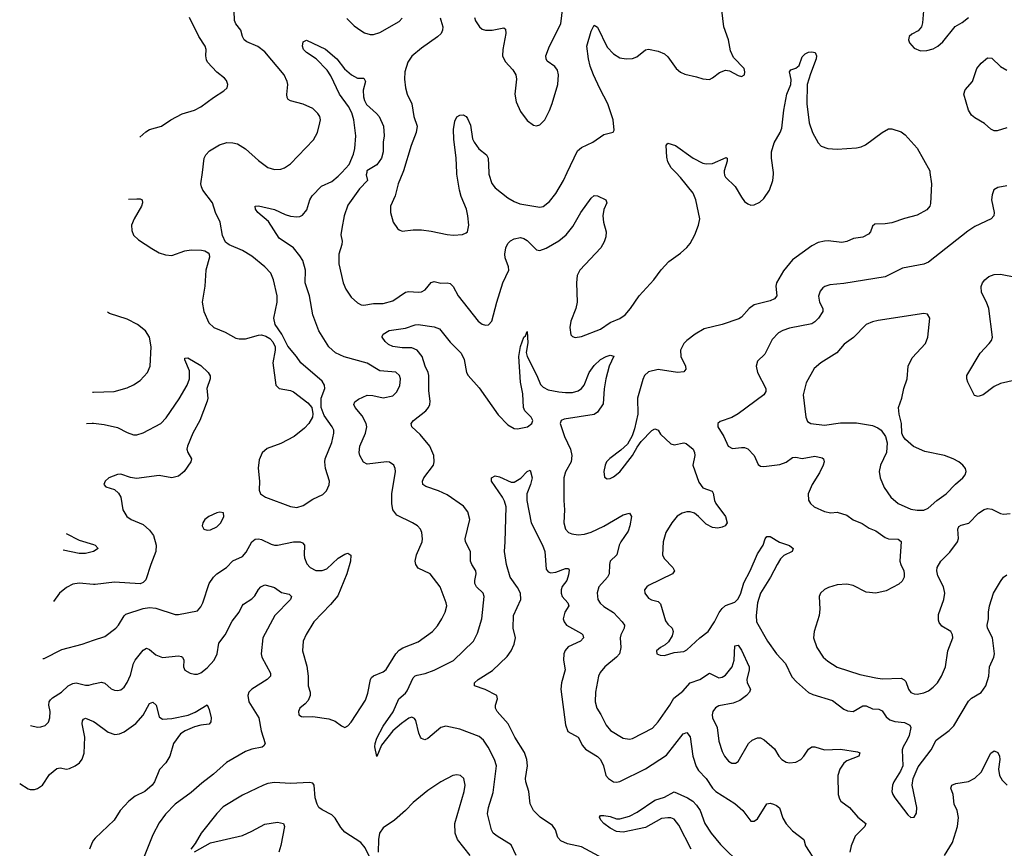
# Model space of a CAD drawing. Header units: inches. Extents: x 1305449 to 1407403, y 744709 to 841554.
# Tile 33 of 114: x 1309538 to 1315694, y 815775 to 820956. Entities that reach past the tile are written whole.
import ezdxf

# ---------------------------------------------------------------- set-up
doc = ezdxf.new("R2010")
doc.units = ezdxf.units.IN
doc.header["$MEASUREMENT"] = 0
for name, color, linetype in [('B3801', 7, 'Continuous'), ('B3811', 7, 'Continuous'), ('B3812', 7, 'Continuous')]:
    doc.layers.add(name, color=color, linetype=linetype)

msp = doc.modelspace()

# ---------------------------------------------------------------- linework, layer by layer
at = {"layer": 'B3801', "color": 6}
msp.add_line((1309992.5, 818626, 1800), (1310000, 818626.3, 1800), dxfattribs=at)
for points, elevation in [([(1309956, 818429.9), (1309990, 818433.2), (1310000, 818432.1)], 1700), ([(1309828.2, 817743.5), (1309910, 817702.1), (1310000, 817673.2)], 1600), ([(1310000, 817630.9), (1309998.6, 817630), (1309950, 817617.1), (1309910, 817618.9), (1309810, 817639.3), (1309808.7, 817639.2)], 1600), ([(1310000, 817424.3), (1309910, 817433.1), (1309870, 817426.8), (1309830, 817406.3), (1309787, 817370), (1309748.9, 817316.9)], 1700), ([(1309682.7, 816960.6), (1309690, 816961.5), (1309801.6, 817018.4), (1309928.8, 817051.2), (1310000, 817075.5)], 1700), ([(1309604.9, 816541.5), (1309650, 816532.9), (1309670, 816533.7), (1309696.7, 816543.3), (1309717.2, 816562.8), (1309727.2, 816590), (1309727.4, 816630), (1309720.4, 816670), (1309722, 816690), (1309730, 816703.5), (1309743.7, 816716.3), (1309800.1, 816750), (1309840.3, 816790), (1309870, 816806), (1309890, 816809.4), (1309950, 816795.3), (1309970, 816795.6), (1310000, 816802.2)], 1600), ([(1309537.8, 816179.9), (1309590, 816146.2), (1309603.1, 816143.1), (1309630, 816142.9), (1309650, 816148.7), (1309681, 816170), (1309724.1, 816235.9), (1309770, 816273.5), (1309790, 816276.7), (1309830, 816269.1), (1309850, 816273), (1309885, 816290), (1309910.7, 816309.3), (1309928.8, 816331.2), (1309941, 816370), (1309944.4, 816470), (1309927.9, 816552.1), (1309930, 816572.6), (1309937.5, 816582.5), (1309950, 816588.3), (1310000, 816566.4)], 1500), ([(1310000, 815824.7), (1309990, 815811.8), (1309974.2, 815770)], 1500)]:
    msp.add_lwpolyline(points, dxfattribs=dict(at, elevation=elevation))
at = {"layer": 'B3811', "color": 6}
for points, elevation in [([(1310000, 817075.5), (1310070, 817099.4), (1310138.8, 817150), (1310155.9, 817170), (1310190, 817228.4), (1310202, 817238), (1310310, 817274.3), (1310350, 817280.3), (1310390, 817277), (1310510, 817236.6), (1310530, 817236.7), (1310650, 817259.6), (1310670, 817284.4), (1310682.4, 817310), (1310722.5, 817430), (1310749.1, 817470), (1310771, 817490), (1310830.1, 817529.9), (1310870, 817571.9), (1310930, 817599.9), (1310952.8, 817627.2), (1310988.7, 817691.3), (1311010, 817708.3), (1311030, 817710.6), (1311050, 817705.6), (1311110, 817675.8), (1311130, 817670.3), (1311150, 817669.6), (1311250, 817691), (1311290.6, 817690.6), (1311305.3, 817685.3), (1311317.7, 817670), (1311315.9, 817610), (1311318.8, 817590), (1311333.5, 817553.5), (1311354.4, 817530), (1311390, 817512.3), (1311430, 817510.9), (1311457.9, 817522.1), (1311530, 817588.4), (1311570, 817613), (1311590, 817619), (1311607.6, 817607.6), (1311605.2, 817570), (1311583.5, 817490), (1311526, 817354), (1311481.4, 817298.6), (1311377, 817190), (1311328, 817112), (1311311.1, 817070), (1311306.2, 817010), (1311333.4, 816913.4), (1311341.6, 816850), (1311341.5, 816790), (1311353.6, 816750), (1311354.3, 816730), (1311340.6, 816699.4), (1311322.3, 816677.7), (1311288.9, 816650), (1311280.7, 816630), (1311284.1, 816610), (1311299.6, 816599.6), (1311310, 816596.2), (1311370, 816597.9), (1311470, 816583.2), (1311509.5, 816569.5), (1311550, 816539.8), (1311570, 816530.9), (1311590, 816539.5), (1311610, 816562.7), (1311699, 816701), (1311714.7, 816745.3), (1311730.5, 816829.5), (1311738.3, 816841.7), (1311750, 816853.1), (1311810, 816878.3), (1311830, 816892.8), (1311889.4, 816990.6), (1311910, 817013), (1311932.4, 817027.6), (1312030, 817064.9), (1312119.1, 817130), (1312150, 817165.5), (1312176.9, 817210), (1312197.8, 817250), (1312207.6, 817290), (1312204.6, 817310), (1312166.4, 817410), (1312103.6, 817490), (1312030, 817526.2), (1312014.2, 817550), (1312011.3, 817570), (1312017.8, 817610), (1312053.8, 817690), (1312057.1, 817710), (1312052.5, 817750), (1312043.9, 817770), (1312024.3, 817790), (1311994.1, 817810), (1311896.7, 817856.7), (1311871.3, 817891.3), (1311864.1, 817930), (1311864.7, 817990), (1311886.7, 818130), (1311885.8, 818150), (1311876.7, 818170), (1311850, 818188.2), (1311830.5, 818190.5), (1311710, 818175.4), (1311688.2, 818188.2), (1311663.5, 818230), (1311660.6, 818250), (1311664.8, 818290), (1311699.3, 818370), (1311707.5, 818410), (1311704.9, 818430), (1311679.6, 818479.6), (1311634.7, 818530), (1311626.3, 818550), (1311633.7, 818566.3), (1311656.2, 818583.8), (1311710, 818607.2), (1311745.7, 818605.7), (1311810, 818591.4), (1311870, 818603.2), (1311894.2, 818625.8), (1311914.1, 818665.9), (1311918.4, 818710), (1311912.4, 818730), (1311890, 818752), (1311790, 818761), (1311710, 818808.9), (1311566.8, 818846.8), (1311512.6, 818872.6), (1311470, 818910), (1311409.1, 819010), (1311371.2, 819110), (1311350.4, 819230), (1311323, 819310), (1311324.9, 819390), (1311308, 819450), (1311290, 819479.9), (1311250, 819528.1), (1311160.4, 819590), (1311093.4, 819693.4), (1311026.2, 819750), (1311011.9, 819770), (1311009.9, 819790.1), (1311030, 819792.7), (1311130, 819769.4), (1311197.8, 819737.8), (1311230, 819728), (1311270, 819722.9), (1311290, 819725.8), (1311306.1, 819733.9), (1311332.3, 819767.7), (1311351.3, 819830), (1311365.7, 819854.3), (1311425.6, 819914.4), (1311490, 819943.8), (1311530, 819977.5), (1311551, 820000)], 1700), ([(1310217.4, 819833.2), (1310270, 819836.3), (1310290, 819836), (1310303.6, 819830), (1310306, 819810), (1310299.4, 819790), (1310252.6, 819710), (1310237.4, 819670), (1310238.3, 819638.3), (1310250, 819609), (1310279.9, 819579.9), (1310364.1, 819524.1), (1310410, 819498.5), (1310450, 819484.3), (1310490, 819481), (1310570, 819510.7), (1310610, 819515.9), (1310674.1, 819514.1), (1310694.6, 819510), (1310716.9, 819496.9), (1310722.6, 819490), (1310724.5, 819470), (1310702.1, 819390), (1310694.9, 819290), (1310678.7, 819190), (1310689.3, 819130), (1310720.4, 819060.4), (1310751.3, 819031.3), (1310821.8, 819001.8), (1310890, 818965.2), (1310910, 818960.1), (1310950, 818959.4), (1311030, 818982.5), (1311050, 818984.1), (1311077.7, 818977.7), (1311102.1, 818962.1), (1311120.8, 818940.8), (1311134.4, 818910), (1311134.8, 818890), (1311120.1, 818810), (1311138.9, 818670), (1311159.5, 818650), (1311230, 818637.8), (1311250, 818629), (1311340.3, 818560.3), (1311364.7, 818530), (1311370.9, 818490.9), (1311367.8, 818470), (1311345.5, 818430), (1311318.2, 818401.8), (1311254, 818350), (1311170, 818305.8), (1311085.4, 818274.6), (1311053.1, 818246.9), (1311035.7, 818204.3), (1311028.4, 818151.6), (1311036.9, 818070), (1311034.9, 818014.9), (1311043, 817990), (1311074, 817970), (1311230, 817910.9), (1311270, 817906.2), (1311310, 817918.4), (1311370, 817957), (1311433.1, 817986.9), (1311456.7, 818010), (1311473.5, 818046.5), (1311474.7, 818070), (1311450, 818150), (1311444.7, 818190), (1311446.8, 818210), (1311490, 818312.7), (1311502.3, 818370), (1311501.2, 818390), (1311492.1, 818410), (1311440.8, 818480.8), (1311422.5, 818530), (1311423.3, 818590), (1311444.9, 818650), (1311444.2, 818670), (1311430, 818694.5), (1311295.3, 818810), (1311268.9, 818850), (1311214.6, 818914.6), (1311176.2, 818990), (1311135.2, 819050), (1311127.1, 819090), (1311148.6, 819190), (1311148.6, 819230), (1311125.2, 819330), (1311107.9, 819370), (1311071, 819410), (1310990, 819476.1), (1310930, 819513.2), (1310846.9, 819547), (1310825, 819565), (1310805.7, 819605.7), (1310790.3, 819690), (1310762.2, 819750), (1310742.7, 819810), (1310683.8, 819890), (1310673.9, 819910), (1310671.1, 819930), (1310680.3, 820000)], 1800), ([(1311707.5, 820000), (1311704.9, 819984.9), (1311712.7, 819950), (1311662.6, 819897.4), (1311590, 819795.5), (1311567.1, 819730), (1311551.2, 819650), (1311546.5, 819610), (1311553.5, 819570), (1311551.9, 819550), (1311532.6, 819490), (1311534.2, 819430), (1311560.3, 819310), (1311576.6, 819270), (1311610, 819221.3), (1311650, 819185.2), (1311673.2, 819173.2), (1311690, 819170), (1311750, 819180.8), (1311810, 819180.9), (1311870, 819198.3), (1311950, 819251.4), (1311970, 819255.8), (1312028.5, 819251.5), (1312050, 819254.8), (1312072.8, 819267.2), (1312110, 819313.2), (1312122.6, 819317.4), (1312130, 819319.1), (1312170, 819307.2), (1312210.4, 819310.4), (1312230, 819305.2), (1312247.2, 819287.2), (1312280.3, 819230), (1312404.2, 819070), (1312430, 819052.4), (1312450, 819046.6), (1312470, 819048.2), (1312490, 819070.2), (1312520.8, 819190), (1312559, 819310), (1312595.1, 819390), (1312593.7, 819410), (1312573.8, 819466.2), (1312571.3, 819490), (1312577.6, 819530), (1312590, 819556.1), (1312607.1, 819572.9), (1312630, 819584.9), (1312670, 819594.5), (1312690, 819588.3), (1312710, 819574.2), (1312770, 819516.5), (1312790, 819512.4), (1312830, 819527.7), (1312907.8, 819572.2), (1312953.8, 819610), (1312997.1, 819662.9), (1313046.1, 819750), (1313110, 819838.8), (1313130, 819856.9), (1313150, 819855.2), (1313202, 819830), (1313209.4, 819810), (1313191, 819769), (1313183.8, 819730), (1313188.3, 819690), (1313203.8, 819630), (1313202.5, 819597.5), (1313193, 819567), (1313170.7, 819530), (1313039.4, 819390), (1313023.2, 819356.8), (1313018.2, 819310), (1313024, 819190), (1313015.5, 819150), (1312984.6, 819070), (1312976.7, 819030), (1312984.6, 818984.6), (1312994.1, 818974.1), (1313010, 818968.4), (1313050, 818973.9), (1313170, 819020.9), (1313230, 819062.1), (1313290, 819087.4), (1313323.4, 819110), (1313357.3, 819150), (1313410.3, 819230), (1313502.6, 819330), (1313547.7, 819392.3), (1313596.4, 819443.6), (1313670, 819495.2), (1313709.6, 819530.4), (1313730, 819557.2), (1313758.7, 819610), (1313781.3, 819670), (1313790, 819710), (1313766.2, 819830), (1313748.6, 819870), (1313669.3, 819969.3), (1313639.7, 820000)], 1700), ([(1311933, 820000), (1311904.1, 819930), (1311885.2, 819854.8), (1311856.9, 819790), (1311855.9, 819750), (1311873.6, 819690), (1311900.1, 819650), (1311910, 819640.7), (1311930, 819632.9), (1311997.7, 819642.3), (1312050, 819642.5), (1312110, 819634.3), (1312210, 819611.7), (1312250, 819608.5), (1312307.4, 819612.6), (1312330, 819622.2), (1312336.9, 819630), (1312345.3, 819670), (1312340.6, 819730), (1312331.6, 819770), (1312297.8, 819850), (1312286.7, 819890), (1312271.4, 819990), (1312270.8, 820000)], 1800), ([(1312471.2, 820000), (1312471.6, 819990), (1312490, 819932.1), (1312510, 819903.5), (1312590, 819842.1), (1312630, 819818.5), (1312665, 819805), (1312790, 819783.6), (1312810, 819788.4), (1312850, 819819.2), (1312890, 819868.8), (1312937.2, 819950), (1312960.8, 820000)], 1800), ([(1315229.4, 820000), (1315238.9, 819930), (1315233.4, 819806.6), (1315228.2, 819790), (1315210, 819767.5), (1315150, 819734.2), (1315070, 819713.5), (1314990, 819685), (1314950, 819678.7), (1314883.6, 819676.4), (1314870, 819665.3), (1314857.3, 819630), (1314844.9, 819615.1), (1314810, 819596.6), (1314752.2, 819587.7), (1314710, 819569.2), (1314677.7, 819562.3), (1314592.8, 819572.8), (1314570, 819571.5), (1314530, 819561.6), (1314490, 819541.3), (1314370, 819454.3), (1314314.3, 819385.7), (1314270.5, 819310), (1314266.4, 819290), (1314272, 819230), (1314257.5, 819210), (1314230, 819198.6), (1314130, 819172), (1314098.5, 819150), (1314050, 819096), (1314033.9, 819086.1), (1313929.7, 819050.3), (1313817.8, 819022.2), (1313761, 818990), (1313709.3, 818950), (1313690, 818929.9), (1313669.4, 818890), (1313670.7, 818850), (1313699.7, 818790), (1313703.1, 818770), (1313690, 818753.4), (1313650, 818749.3), (1313530, 818769), (1313470, 818754.2), (1313444.8, 818730), (1313433.4, 818706.6), (1313400.3, 818590), (1313402.6, 818490), (1313382, 818398), (1313366.8, 818353.2), (1313338.1, 818301.9), (1313296.4, 818263.6), (1313227.8, 818212.2), (1313207.7, 818190), (1313198.3, 818170), (1313189.7, 818130), (1313195.3, 818095.3), (1313210, 818084.2), (1313230, 818086.7), (1313250, 818096.4), (1313290, 818129.1), (1313370, 818229.6), (1313397.7, 818282.3), (1313422.7, 818317.3), (1313490, 818386.6), (1313510, 818397.1), (1313515.8, 818395.8), (1313530, 818389.1), (1313544.7, 818364.7), (1313610, 818303.3), (1313630, 818298.1), (1313690, 818308.9), (1313705.3, 818305.3), (1313748.1, 818270), (1313757.2, 818250), (1313759.1, 818230), (1313746.9, 818170), (1313784.8, 818064.8), (1313810, 818029), (1313866.6, 818006.6), (1313874.1, 817994.1), (1313881.2, 817950), (1313889.4, 817930), (1313951.7, 817850), (1313960.8, 817810), (1313949, 817791), (1313930, 817782.3), (1313902.8, 817777.2), (1313870, 817779.6), (1313830, 817800.4), (1313782.7, 817850), (1313756.6, 817870), (1313730, 817878.1), (1313710, 817878.4), (1313680.5, 817870), (1313649.5, 817850.5), (1313616.3, 817810), (1313578.8, 817750), (1313560.6, 817690), (1313557.1, 817610), (1313566.4, 817586.4), (1313621.7, 817530), (1313631.4, 817510), (1313618.9, 817490), (1313470, 817417.5), (1313458.4, 817410), (1313444.7, 817390), (1313445.7, 817370), (1313470, 817338.5), (1313488.5, 817328.5), (1313530, 817318.4), (1313543.8, 817303.8), (1313576.3, 817196.3), (1313590, 817175.9), (1313618.3, 817150), (1313622.8, 817130), (1313616.5, 817103.5), (1313595.3, 817064.7), (1313574.1, 817045.9), (1313543.6, 817030), (1313518.4, 817010), (1313521.6, 816990), (1313541.6, 816981.6), (1313570, 816980.4), (1313630, 816998.7), (1313690, 817006.1), (1313710, 817016.4), (1313790.1, 817089.9), (1313842.4, 817130), (1313882.2, 817190), (1313910.8, 817249.2), (1313930, 817274), (1313950, 817291.9), (1314010, 817314.5), (1314030, 817335.3), (1314046.4, 817370), (1314065.1, 817434.9), (1314104.3, 817510), (1314150, 817615.8), (1314187.2, 817670), (1314199.8, 817710), (1314210, 817724.9), (1314230, 817723.7), (1314288.8, 817688.8), (1314350, 817668.2), (1314374.6, 817650), (1314367.5, 817630), (1314315.6, 817604.4), (1314295.3, 817584.7), (1314273, 817550), (1314232.9, 817470), (1314170, 817369.9), (1314151.6, 817310), (1314141.8, 817230), (1314145.2, 817190), (1314213.4, 817070), (1314270, 816991.2), (1314325.2, 816930), (1314365.9, 816845.9), (1314394.8, 816814.8), (1314470, 816749.7), (1314496.9, 816736.9), (1314619.1, 816699.1), (1314690, 816645), (1314713.6, 816633.6), (1314750, 816630.3), (1314810, 816666), (1314830, 816664.7), (1314870, 816646.9), (1314910, 816644), (1314930, 816635), (1314956.4, 816596.4), (1314978.3, 816578.3), (1315010, 816567.4), (1315070, 816561.2), (1315103.7, 816543.7), (1315110, 816530), (1315099.2, 816480.8), (1315087.7, 816452.3), (1315061.2, 816410), (1315055.5, 816390), (1315059.3, 816290), (1315044.1, 816255.9), (1315003.7, 816190), (1314995.8, 816170), (1314991, 816130), (1314996.3, 816110), (1315009.6, 816090), (1315090, 815983.2), (1315110, 815966.8), (1315130, 815969.5), (1315145.1, 815994.9), (1315147.8, 816030), (1315117.2, 816170), (1315124.8, 816210), (1315156.1, 816283.9), (1315237, 816390), (1315267.4, 816450), (1315348.6, 816511.4), (1315379.1, 816540.9), (1315470, 816693.9), (1315490, 816712.9), (1315550.4, 816749.6), (1315579.4, 816790), (1315596.5, 816850), (1315601.5, 816910), (1315629.4, 816970), (1315631.9, 816990), (1315619.7, 817090), (1315588.7, 817151.3), (1315587.3, 817170), (1315596.2, 817210), (1315595.4, 817250), (1315601, 817290), (1315625.8, 817370), (1315670, 817442), (1315690, 817470.2), (1315710, 817484.2)], 1700), ([(1313943.3, 820000), (1313944.3, 819984.3), (1313951.3, 819970), (1314011.7, 819911.7), (1314050, 819845), (1314070, 819819.3), (1314090, 819803.4), (1314110, 819796.8), (1314130, 819798.3), (1314164.6, 819815.4), (1314190, 819837.1), (1314225.5, 819890), (1314247.6, 819950), (1314251.5, 819990), (1314250.3, 820000)], 1700), ([(1315710, 819915.9), (1315652.9, 819907.1), (1315629.1, 819890.9), (1315618.6, 819861.4), (1315614.9, 819830), (1315630.1, 819750), (1315627.8, 819730), (1315612.8, 819710), (1315510, 819662.5), (1315465.8, 819634.2), (1315220.1, 819439.9), (1315190, 819426.3), (1315058.3, 819401.7), (1314950, 819348.2), (1314690, 819305.2), (1314602.3, 819297.7), (1314571.9, 819288.1), (1314560.2, 819279.8), (1314541.8, 819258.2), (1314532.3, 819227.7), (1314539, 819190), (1314560.4, 819150), (1314560.2, 819130), (1314532.7, 819090), (1314510, 819066.1), (1314490, 819053.9), (1314350, 819027.6), (1314310, 819012.8), (1314283.2, 818996.8), (1314243.5, 818956.5), (1314195.9, 818864.1), (1314150, 818821.2), (1314142.1, 818790), (1314150.7, 818750), (1314203.3, 818650), (1314202.5, 818630), (1314190.1, 818610), (1314030, 818492), (1313990, 818469.1), (1313917.8, 818442.2), (1313903.6, 818430), (1313903.1, 818410), (1313940.5, 818350), (1313968, 818288), (1313994.8, 818274.8), (1314050, 818280.3), (1314070, 818279.9), (1314090, 818273), (1314130.1, 818230), (1314154.7, 818174.7), (1314170, 818162.9), (1314190, 818160.9), (1314290, 818173.5), (1314330, 818189.4), (1314370, 818217.5), (1314390, 818220.5), (1314430, 818212.6), (1314510, 818225.5), (1314555.5, 818215.5), (1314562.9, 818210), (1314567.5, 818190), (1314562.1, 818170), (1314538.2, 818121.8), (1314491.9, 818050), (1314468.7, 817990), (1314470.8, 817950.8), (1314482.2, 817930), (1314505.9, 817910), (1314570, 817880.1), (1314610, 817873), (1314650, 817877.1), (1314710, 817858.3), (1314750, 817828.7), (1314804.5, 817804.5), (1314850, 817776), (1314890, 817759.7), (1314950, 817718.1), (1314970, 817709.4), (1315030, 817708.5), (1315050, 817693.7), (1315041.8, 817570), (1315046.4, 817550), (1315065.3, 817510), (1315068.3, 817490), (1315067.7, 817470), (1315055.9, 817444.1), (1315034.5, 817425.5), (1314954.6, 817385.4), (1314890, 817369.3), (1314830, 817375.5), (1314750, 817418.6), (1314710, 817427.1), (1314650, 817421.1), (1314594.7, 817405.3), (1314570, 817392.7), (1314544.8, 817370), (1314536.3, 817350), (1314540.3, 817270), (1314537.2, 817230), (1314504.4, 817130), (1314500.6, 817090), (1314521.7, 817030), (1314562.4, 816970), (1314590, 816945.2), (1314650, 816907.7), (1314790, 816861), (1314890, 816840), (1314930, 816835.1), (1315050, 816837.6), (1315068.7, 816828.7), (1315077.4, 816817.4), (1315094.8, 816770), (1315110, 816748), (1315130, 816740.2), (1315150, 816739), (1315190, 816746.4), (1315220.1, 816759.9), (1315250, 816781.8), (1315275.4, 816810), (1315302, 816850), (1315327, 816910), (1315342, 817010), (1315372.1, 817090), (1315370.8, 817110), (1315359.9, 817130), (1315304.3, 817164.3), (1315286.6, 817186.6), (1315282, 817202), (1315282.7, 817237.3), (1315316.5, 817330), (1315322.7, 817370), (1315314, 817410), (1315278.5, 817478.5), (1315271.4, 817510), (1315275.1, 817530), (1315297.4, 817570), (1315354.2, 817625.8), (1315401.3, 817690), (1315407.4, 817712.6), (1315403.1, 817770), (1315410, 817786.9), (1315424.9, 817795.1), (1315472.8, 817807.2), (1315533.1, 817870), (1315567.6, 817892.4), (1315590, 817898.5), (1315615.4, 817895.4), (1315670, 817867.8), (1315690, 817863.8), (1315730, 817868.8)], 1800), ([(1315790, 818707.5), (1315670, 818680.9), (1315630, 818662.6), (1315562.7, 818610), (1315530, 818598.8), (1315506.7, 818606.7), (1315466.7, 818690), (1315458.8, 818710), (1315459.3, 818730), (1315542.5, 818870), (1315599.5, 818930), (1315613.6, 818950), (1315620.6, 818970), (1315596.6, 819150), (1315582.4, 819190), (1315551.2, 819250), (1315550, 819287.7), (1315558, 819310), (1315571.3, 819330), (1315597.7, 819350), (1315630, 819361.5), (1315670, 819365.1), (1315765.5, 819345.5)], 1800), ([(1310000, 818626.3), (1310128.2, 818631.8), (1310210, 818654.5), (1310250, 818673.1), (1310290, 818698.8), (1310336, 818750), (1310354.5, 818790), (1310359.1, 818910), (1310348.8, 818970), (1310325.2, 819010), (1310274.9, 819050), (1310210, 819082.5), (1310098.7, 819118.7), (1310085.8, 819126.5)], 1800), ([(1312642.9, 815730), (1312610, 815795.6), (1312522.9, 815850), (1312498.6, 815870), (1312488.3, 815890), (1312463.5, 815990), (1312469.7, 816030), (1312497.2, 816122.8), (1312518.4, 816290), (1312506.3, 816330), (1312467.7, 816407.7), (1312437.4, 816450), (1312410, 816473.1), (1312290, 816519.6), (1312201.9, 816538.1), (1312170, 816529.5), (1312090, 816461.2), (1312070, 816453), (1312050, 816461.8), (1312044.4, 816470), (1312033.9, 816493.9), (1312014, 816574), (1312006.7, 816586.7), (1311990, 816594.8), (1311970, 816587.7), (1311924.1, 816555.9), (1311871.6, 816510), (1311800.3, 816419.7), (1311770, 816349.6), (1311758.5, 816410), (1311759.4, 816430), (1311770, 816463.7), (1311810, 816539.1), (1311872.2, 816627.8), (1311908.8, 816710), (1311950, 816744.5), (1311960.6, 816759.4), (1311999, 816841), (1312010, 816852.8), (1312022.2, 816857.8), (1312073.1, 816866.9), (1312130, 816887.5), (1312250.4, 816949.6), (1312375.2, 817070), (1312400.9, 817119.1), (1312426.6, 817210), (1312441, 817350), (1312434.9, 817370), (1312394.9, 817410), (1312384.1, 817430), (1312383.8, 817450), (1312392.5, 817490), (1312390.8, 817510), (1312364.4, 817550), (1312356.6, 817570), (1312355.7, 817630), (1312325.6, 817690), (1312322.8, 817710), (1312352.6, 817830), (1312339.1, 817879.1), (1312313.1, 817913.1), (1312210, 817984), (1312156.7, 818010), (1312076.4, 818036.4), (1312058.7, 818050), (1312057.1, 818070), (1312064.9, 818090), (1312124.1, 818170), (1312129.8, 818190.2), (1312126.9, 818230), (1312101.9, 818290), (1312041.4, 818361.4), (1311988.9, 818410), (1311985.9, 818430), (1311999.1, 818450), (1312077.4, 818510), (1312094.4, 818530), (1312103.1, 818550), (1312105.1, 818570), (1312095.4, 818635.4), (1312096.5, 818730), (1312091.9, 818750), (1312073.7, 818790), (1312054.9, 818850), (1312023.7, 818890), (1311990, 818904.4), (1311930, 818904), (1311870, 818912.1), (1311843.8, 818923.8), (1311822.8, 818942.8), (1311803.2, 818970), (1311804.6, 818975.4), (1311810.9, 818990), (1311847.9, 819012.1), (1311950, 819027.8), (1312010, 819047.3), (1312030, 819049.3), (1312130, 819035.4), (1312162, 819022), (1312230, 818939.2), (1312297.7, 818870), (1312317.2, 818830), (1312332.2, 818750), (1312341.1, 818730), (1312410, 818653.5), (1312530, 818484.9), (1312590, 818421.7), (1312630, 818399.9), (1312650, 818397), (1312712.8, 818410), (1312739.1, 818430), (1312746.2, 818450), (1312735.9, 818470), (1312696.6, 818510), (1312687.7, 818530), (1312684.4, 818615.6), (1312670, 818690), (1312658.5, 818850), (1312670, 818911.5), (1312690, 818970.2), (1312700.7, 818979.3), (1312710, 819005.5), (1312715.1, 818935.1), (1312705.5, 818874.5), (1312710.2, 818850), (1312771.8, 818731.8), (1312794.9, 818674.9), (1312810, 818656.9), (1312841.5, 818641.5), (1312907.9, 818627.9), (1312950, 818624.3), (1312994.5, 818625.5), (1313030, 818635.5), (1313050.7, 818649.3), (1313067.1, 818670), (1313098.1, 818750), (1313130, 818794.4), (1313170, 818830), (1313204.3, 818850), (1313230, 818857.9), (1313252.4, 818852.4), (1313223.6, 818790), (1313202.8, 818710), (1313191.9, 818648.1), (1313185.9, 818554.1), (1313150, 818502.5), (1313130, 818486.1), (1312941.3, 818458.7), (1312924, 818450), (1312917.6, 818430), (1312943.2, 818350), (1312981.8, 818270), (1312990.4, 818230), (1312985.3, 818190), (1312951.2, 818128.9), (1312939.3, 818090), (1312939.4, 817950), (1312944.9, 817890), (1312940.3, 817810), (1312951.4, 817770), (1312969.3, 817749.3), (1312990, 817740), (1313030, 817734.5), (1313070, 817738.6), (1313110, 817751.7), (1313190, 817789.4), (1313310, 817859.5), (1313350.1, 817870.1), (1313362.2, 817850), (1313353.5, 817790), (1313343.2, 817756.8), (1313296.6, 817690), (1313286.8, 817670), (1313270.5, 817610), (1313229.4, 817570), (1313224.8, 817550), (1313224.1, 817490), (1313213.5, 817470), (1313158.4, 817410), (1313147.8, 817372.2), (1313153, 817330), (1313167.2, 817307.2), (1313190, 817287.2), (1313250, 817249.2), (1313305.6, 817190), (1313318.5, 817170), (1313316.3, 817150), (1313296, 817110), (1313292.3, 817090), (1313296.6, 817030), (1313288.8, 816991.2), (1313270.1, 816970), (1313196.5, 816910), (1313166.6, 816873.4), (1313157.5, 816850), (1313138.1, 816750), (1313135.3, 816690), (1313145.9, 816650), (1313171.6, 816611.6), (1313204, 816544), (1313232, 816512), (1313310, 816462.9), (1313350, 816456.7), (1313370, 816461.6), (1313494, 816526), (1313530, 816566), (1313603.7, 816670), (1313627.5, 816712.5), (1313683.6, 816756.4), (1313730, 816809.5), (1313790.1, 816829.9), (1313850, 816869.4), (1313910, 816841.3), (1313930, 816844.8), (1313950, 816857.8), (1313993.1, 816910), (1314004, 816950), (1314010, 817039.7), (1314030, 817044.4), (1314050, 817012.8), (1314098.4, 816910), (1314099.7, 816890), (1314084.3, 816830), (1314087.2, 816810), (1314108, 816770), (1314101.9, 816750), (1314082.9, 816730), (1314041.1, 816698.9), (1313999, 816681), (1313910, 816666.3), (1313888.1, 816651.9), (1313871.8, 816630), (1313867.4, 816610), (1313870, 816590), (1313898.2, 816530), (1313910, 816445.4), (1313930, 816378.9), (1313945, 816350), (1313970, 816319.5), (1313990, 816306.4), (1314013.7, 816306.3), (1314030, 816317.2), (1314094.7, 816430), (1314116.7, 816450), (1314150, 816464.8), (1314170, 816464.4), (1314193.6, 816453.6), (1314256.3, 816396.3), (1314284.2, 816350), (1314302.2, 816330), (1314330, 816314), (1314350, 816308.3), (1314390, 816312.3), (1314421, 816330), (1314440.1, 816350), (1314470, 816395.4), (1314490, 816408.8), (1314510, 816408.2), (1314570, 816389.8), (1314670, 816394.1), (1314777.2, 816377.2), (1314790, 816371.6), (1314783.9, 816350), (1314710, 816321.6), (1314690, 816307.7), (1314664.7, 816270), (1314652.9, 816230), (1314656.1, 816110), (1314663.2, 816083.2), (1314671.3, 816070), (1314726, 816030), (1314778, 815970), (1314827.9, 815930), (1314822.4, 815910), (1314762.4, 815850), (1314736.5, 815790), (1314727.3, 815750)], 1600), ([(1310000, 818432.1), (1310065.1, 818425.1), (1310150, 818405.8), (1310210, 818374.5), (1310250, 818360.1), (1310270, 818359.6), (1310310, 818372.2), (1310419.7, 818430), (1310453.6, 818466.4), (1310534.3, 818585.7), (1310585.7, 818670), (1310600.4, 818710), (1310599.5, 818759.5), (1310570, 818828.2), (1310570, 818838.8), (1310590, 818840.3), (1310670, 818793.2), (1310716.6, 818750), (1310728.3, 818728.3), (1310728.8, 818710), (1310708.8, 818650), (1310713.6, 818590), (1310709.3, 818570), (1310664, 818450), (1310620, 818370), (1310587.2, 818290), (1310583.8, 818270), (1310589.2, 818250), (1310611.7, 818210), (1310607.9, 818190), (1310566.6, 818130), (1310530, 818101.3), (1310490, 818090.2), (1310410, 818105.9), (1310267.3, 818087.3), (1310230, 818092.5), (1310170, 818113.6), (1310150, 818112.7), (1310096.1, 818090), (1310071.6, 818070), (1310063, 818050), (1310075.7, 818035.7), (1310130, 818017.3), (1310155.4, 817995.4), (1310169.2, 817969.2), (1310182.8, 817890), (1310207.2, 817850), (1310234.6, 817830), (1310310, 817800.2), (1310350, 817764.3), (1310373.5, 817730), (1310390.3, 817670), (1310389.2, 817630), (1310356.8, 817550), (1310326, 817454), (1310310, 817436.6), (1310290, 817429), (1310130, 817437.7), (1310010, 817423.4), (1310000, 817424.3)], 1700), ([(1313241, 815681), (1313050, 815783), (1312963.4, 815803.4), (1312921.7, 815821.7), (1312902.9, 815842.9), (1312887.2, 815890), (1312870, 815917.2), (1312792.1, 815970), (1312751.2, 816010), (1312730, 816052.1), (1312721.4, 816130), (1312702.8, 816190), (1312699.7, 816210), (1312711.9, 816290), (1312707.7, 816330), (1312693.6, 816373.6), (1312633.6, 816470), (1312592, 816552), (1312524.1, 816630), (1312513.1, 816650), (1312513.2, 816670), (1312524.9, 816710), (1312521.1, 816730), (1312447.5, 816767.5), (1312380.8, 816790), (1312381.5, 816810), (1312403.8, 816830), (1312493.8, 816886.2), (1312586, 816974), (1312610, 817008.7), (1312629.2, 817050.8), (1312637.6, 817090), (1312622.5, 817150), (1312624.5, 817230), (1312671.5, 817330), (1312668.4, 817370), (1312650, 817405.5), (1312605.5, 817470), (1312580.9, 817550), (1312568.5, 817630), (1312574.1, 817690), (1312580, 817910), (1312570, 817945.2), (1312556.7, 817970), (1312488.4, 818070), (1312488.2, 818091.8), (1312510, 818102.6), (1312537.3, 818097.3), (1312610, 818064.5), (1312630, 818063.8), (1312671.6, 818088.4), (1312710, 818131), (1312730, 818138.9), (1312741.1, 818090), (1312732.5, 818050), (1312708.2, 817990), (1312709.7, 817950), (1312735.6, 817810), (1312805.8, 817670), (1312820.3, 817630), (1312830, 817520.6), (1312842.9, 817502.9), (1312857.8, 817497.8), (1312890, 817501.8), (1312950, 817524.2), (1312970, 817524.1), (1312974.2, 817514.2), (1312970, 817484), (1312957.9, 817450), (1312929.5, 817410.5), (1312922.4, 817390), (1312922.8, 817370), (1312929.8, 817350), (1312965.1, 817310), (1312970.3, 817290), (1312946.5, 817250), (1312936.5, 817210), (1312941.9, 817190), (1312956.8, 817170), (1313050, 817117.5), (1313059.2, 817110), (1313063.8, 817090), (1313043.9, 817070), (1312966.7, 817033.3), (1312948.9, 817011.1), (1312940.4, 816990), (1312938, 816950), (1312947.6, 816890), (1312925.8, 816810), (1312920.3, 816770), (1312950, 816547.5), (1312965.4, 816505.4), (1313029.4, 816469.4), (1313057.7, 816417.7), (1313075.2, 816395.2), (1313150, 816348.4), (1313169, 816329), (1313187.9, 816290), (1313201.6, 816230), (1313218.8, 816210), (1313250, 816190.6), (1313270, 816187.8), (1313290, 816191.6), (1313450, 816272.3), (1313582.9, 816357.1), (1313687, 816490), (1313710, 816499.5), (1313730, 816472.1), (1313747.2, 816350), (1313767, 816287), (1313781.6, 816261.6), (1313830, 816210.3), (1313870, 816150.6), (1313890, 816130), (1314010, 816055.4), (1314059.6, 816010), (1314110, 815944.3), (1314130, 815943.3), (1314150, 815959.2), (1314210, 816052.7), (1314230, 816056.2), (1314250, 816051.2), (1314270, 816042.9), (1314287.8, 816027.8), (1314310, 815963.3), (1314330, 815927.6), (1314370, 815884.1), (1314439.6, 815830), (1314451.2, 815790), (1314516.3, 815690)], 1500), ([(1310000, 817673.2), (1310010.1, 817670), (1310028.5, 817650), (1310000, 817630.9)], 1600), ([(1310000, 816802.2), (1310050, 816813.2), (1310070, 816807.2), (1310110, 816772.7), (1310130, 816762.3), (1310150, 816760.2), (1310170, 816766), (1310190, 816781.1), (1310210, 816810.6), (1310230, 816857), (1310250, 816930), (1310259.6, 816950), (1310310, 817013.5), (1310330, 817025), (1310350, 817017.7), (1310390, 816984), (1310430, 816968.6), (1310530, 816977), (1310550, 816974), (1310555.6, 816970), (1310563.1, 816950), (1310562.8, 816910), (1310570, 816889.1), (1310603.5, 816870), (1310630, 816862.9), (1310650, 816864.3), (1310670, 816872), (1310710, 816903.1), (1310754.7, 816950), (1310773.3, 816990), (1310783.2, 817056.8), (1310823.4, 817110), (1310865.4, 817194.6), (1310909.9, 817250), (1310928.4, 817291.6), (1310937.9, 817302.1), (1310990, 817333.6), (1311007.6, 817352.4), (1311030, 817393.6), (1311046, 817410), (1311070, 817422.7), (1311110, 817412.3), (1311130, 817405.8), (1311174.9, 817374.9), (1311222.6, 817362.6), (1311237, 817350), (1311230.6, 817330), (1311132.4, 817230), (1311058, 817090), (1311046.6, 816990), (1311052.3, 816970), (1311106.3, 816870), (1311105.8, 816850), (1311085.8, 816830), (1310988.3, 816770), (1310970.1, 816750), (1310963.6, 816730), (1310970.6, 816690), (1311032.8, 816590), (1311047.1, 816510), (1311071.9, 816430), (1311065.3, 816414.7), (1311053.3, 816406.7), (1310990, 816394.4), (1310950, 816380.7), (1310830, 816310.2), (1310750, 816237.9), (1310677.3, 816182.7), (1310610, 816122.9), (1310510, 816051.1), (1310450, 815987.1), (1310410, 815934.8), (1310370, 815857.8), (1310317, 815723)], 1600), ([(1310000, 816566.4), (1310010, 816562), (1310090, 816501.3), (1310133.6, 816486.4), (1310161.4, 816490), (1310190, 816502.1), (1310264.6, 816555.4), (1310310, 816607.9), (1310350, 816680.7), (1310370, 816688.6), (1310390.9, 816670), (1310410, 816595.6), (1310430, 816582.7), (1310490, 816586.3), (1310592.1, 816607.9), (1310634.6, 816625.4), (1310710, 816671.2), (1310722.9, 816642.9), (1310734.6, 816590), (1310733.8, 816566.2), (1310722.8, 816550), (1310670, 816543.6), (1310630, 816533.1), (1310573.3, 816510), (1310543.8, 816490), (1310499.2, 816430), (1310476.5, 816350), (1310450.7, 816310), (1310412.6, 816267.4), (1310379.8, 816190), (1310366.3, 816170), (1310320.5, 816130), (1310259.5, 816100.5), (1310221, 816070), (1310166.7, 816010), (1310127.5, 815950), (1310010, 815837.6), (1310000, 815824.7)], 1500), ([(1315319.5, 815730), (1315369.5, 815810), (1315401.6, 815910), (1315407.7, 815967.7), (1315398.6, 816010), (1315381, 816050), (1315374, 816110), (1315359.6, 816150), (1315366.8, 816170), (1315390, 816180.1), (1315470, 816191.9), (1315510, 816212.2), (1315550, 816250.9), (1315610, 816368.8), (1315630, 816383.3), (1315652.9, 816372.9), (1315663, 816350), (1315665.7, 816330), (1315656.8, 816270), (1315664.4, 816230), (1315681.1, 816201.1), (1315712, 816170)], 1600), ([(1312354.8, 815730), (1312274.5, 815830), (1312259.6, 815870), (1312258.3, 815930), (1312316.8, 816130), (1312323.3, 816170), (1312314.2, 816210), (1312293.2, 816230), (1312270, 816234.5), (1312246, 816230), (1312171.9, 816190), (1312090, 816137), (1311998.1, 816061.9), (1311950.7, 816010), (1311881.1, 815950), (1311810, 815901.7), (1311787.8, 815870), (1311780.6, 815830), (1311779.3, 815750)], 1700), ([(1311730, 815712.7), (1311696.9, 815776.9), (1311670.6, 815810), (1311570, 815875.9), (1311545.1, 815905.1), (1311510, 815962.1), (1311490, 815984), (1311430, 816014.2), (1311409.1, 816030), (1311396.9, 816050), (1311386.2, 816090), (1311378.8, 816170), (1311370, 816181), (1311350, 816186.6), (1311230, 816180.3), (1311130, 816186.9), (1311090, 816179.9), (1311063, 816170), (1310930, 816106.5), (1310810, 816033.8), (1310770, 815992.6), (1310673.2, 815870), (1310635.4, 815804.6), (1310608.4, 815770)], 1700), ([(1313736.8, 815770), (1313660.1, 815920.1), (1313630, 815956), (1313610, 815964.6), (1313590, 815966), (1313550, 815960), (1313450, 815905.5), (1313310, 815875.1), (1313270, 815879.6), (1313230, 815899.9), (1313189.9, 815930), (1313170.9, 815950), (1313162.6, 815970), (1313170, 815978.7), (1313190, 815980.5), (1313230, 815973.4), (1313270, 815959.4), (1313290, 815958.9), (1313350, 815975.6), (1313399.4, 816000.6), (1313510, 816074.9), (1313570, 816094.6), (1313630, 816128.5), (1313713.3, 816090), (1313746.3, 816070), (1313770, 816044.6), (1313792, 816010), (1313822.1, 815930), (1313860.9, 815870), (1313919, 815799), (1314050.6, 815670)], 1400), ([(1310630, 815751.8), (1310731.5, 815808.5), (1310930, 815855.6), (1310990, 815881.1), (1311070, 815925.3), (1311150, 815937.7), (1311186.7, 815930), (1311193.1, 815910), (1311170, 815792), (1311157.3, 815750)], 1700)]:
    msp.add_lwpolyline(points, dxfattribs=dict(at, elevation=elevation))
for points, elevation in [([(1315190, 819118.9), (1314905.5, 819074.5), (1314870, 819066.8), (1314830, 819049.2), (1314751.1, 818968.9), (1314692.7, 818927.3), (1314647.3, 818872.7), (1314546.8, 818810), (1314505.4, 818774.6), (1314454.8, 818685.2), (1314437, 818610), (1314452.4, 818470), (1314464, 818444), (1314483.6, 818430), (1314570, 818420.8), (1314670, 818435.1), (1314770, 818434.9), (1314870, 818417.3), (1314903.9, 818403.9), (1314923.2, 818390), (1314950.3, 818350), (1314962, 818310), (1314957.1, 818250), (1314920.1, 818170), (1314912.4, 818130), (1314917.5, 818090), (1314943, 818030), (1314985.2, 817970), (1315030.6, 817930), (1315110, 817895.9), (1315150, 817888.4), (1315190, 817889.2), (1315218.3, 817901.7), (1315271.4, 817948.6), (1315331, 817990), (1315388.6, 818051.4), (1315434, 818090), (1315449.3, 818110), (1315454.7, 818130), (1315450.6, 818150), (1315435.4, 818170), (1315410.3, 818190.3), (1315375.1, 818210), (1315320.5, 818230), (1315196.4, 818256.4), (1315126.1, 818286.1), (1315076, 818330), (1315060.7, 818350), (1315053.9, 818370), (1315050.4, 818430), (1315035.7, 818490), (1315032.4, 818530), (1315053.9, 818590), (1315066.2, 818650), (1315086.9, 818710), (1315092.3, 818790), (1315119, 818841), (1315200.6, 818930), (1315215.9, 818970), (1315229.1, 819089.1), (1315214.4, 819114.4)], 1900), ([(1310790, 817875.9), (1310770, 817871.9), (1310720.7, 817850), (1310695.4, 817830), (1310682, 817810), (1310678.8, 817790), (1310682.1, 817782.1), (1310690, 817769.3), (1310710, 817764.3), (1310730, 817766.6), (1310770, 817784.6), (1310795.4, 817810), (1310813.7, 817850), (1310811.2, 817871.2)], 1800)]:
    msp.add_lwpolyline(points, close=True, dxfattribs=dict(at, elevation=elevation))
at = {"layer": 'B3812', "color": 6}
for points, elevation in [([(1312381.9, 820970), (1312388.7, 820948.7), (1312411.8, 820911.8), (1312430, 820897.4), (1312450, 820890.9), (1312490.9, 820889.1), (1312564.7, 820904.7), (1312575.5, 820895.5), (1312576.7, 820870), (1312557.8, 820770), (1312557.3, 820730), (1312573.5, 820693.5), (1312622.1, 820642.1), (1312640.7, 820610), (1312643.8, 820583.8), (1312634.5, 820490), (1312643, 820443), (1312670, 820380.9), (1312710, 820324.7), (1312750, 820295.7), (1312770, 820291.5), (1312790, 820297.3), (1312821.4, 820330), (1312850, 820388), (1312867.7, 820432.3), (1312902.2, 820550), (1312906.7, 820610), (1312900.1, 820640.1), (1312882.9, 820662.9), (1312836.7, 820696.7), (1312828.7, 820710), (1312827.8, 820730), (1312849.5, 820790), (1312921.8, 820930), (1312937.1, 821070)], 1900), ([(1310680.3, 820000), (1310692.2, 820090), (1310702.2, 820110), (1310724.3, 820135.7), (1310787, 820173), (1310832.5, 820187.5), (1310870, 820186.6), (1310898.7, 820178.7), (1310949.1, 820149.1), (1311030, 820076), (1311090, 820031.3), (1311130, 820018.9), (1311170, 820021.1), (1311194, 820030), (1311230, 820055.1), (1311375.1, 820204.9), (1311400.7, 820250), (1311414.5, 820310), (1311417.6, 820330), (1311414.6, 820350), (1311402.9, 820370), (1311370, 820400.8), (1311310, 820427.5), (1311230, 820447.6), (1311217.4, 820457.4), (1311210, 820470), (1311208.7, 820488.7), (1311213.4, 820550), (1311210.7, 820570), (1311191.7, 820610), (1311070, 820754.9), (1311027.3, 820787.3), (1310958.1, 820818.1), (1310941.1, 820830), (1310929.9, 820850), (1310921.2, 820890), (1310888.7, 820928.7), (1310879.9, 820950), (1310878, 821010)], 1800), ([(1312960.8, 820000), (1313024.5, 820135.5), (1313050, 820156.1), (1313120.9, 820190), (1313190, 820237.8), (1313248.4, 820251.6), (1313254.4, 820265.6), (1313249, 820330), (1313215.4, 820430), (1313164.4, 820524.4), (1313126.2, 820610), (1313105.2, 820665.2), (1313094.7, 820710), (1313083, 820790), (1313110, 820883.2), (1313130, 820920.9), (1313150, 820908), (1313210, 820784.1), (1313250, 820742.5), (1313290, 820717.8), (1313330, 820710.3), (1313370, 820713.1), (1313396.3, 820723.7), (1313450, 820767.6), (1313470, 820770.8), (1313530, 820758.5), (1313570, 820742.2), (1313590, 820724.2), (1313641.8, 820650), (1313670, 820627.2), (1313695.9, 820615.9), (1313770, 820599.3), (1313810, 820584.9), (1313850, 820581.3), (1313870, 820591.6), (1313914, 820626), (1313950, 820640.5), (1313976.8, 820636.8), (1314030, 820605.7), (1314050, 820601.2), (1314069.7, 820610), (1314072.4, 820630), (1314067, 820650), (1314000.1, 820720.1), (1313981.3, 820761.3), (1313969.4, 820830), (1313941.1, 820910), (1313923.3, 821050)], 1800), ([(1315189.2, 821010), (1315183.3, 820936.7), (1315175.3, 820910), (1315154.7, 820885.3), (1315115.4, 820864.6), (1315099.1, 820850), (1315095.2, 820830), (1315100.7, 820810), (1315130, 820777.5), (1315170, 820761.9), (1315210, 820763.1), (1315250, 820774.4), (1315277.7, 820790), (1315310, 820818.1), (1315387.3, 820912.7), (1315430, 820938.4), (1315469.9, 820970)], 1800), ([(1310289.7, 820221.4), (1310325.7, 820254.3), (1310350, 820268.8), (1310424.5, 820290), (1310482.5, 820330), (1310553.6, 820366.4), (1310630, 820390.7), (1310670, 820409.7), (1310750, 820469.6), (1310814.5, 820510), (1310835, 820530), (1310838.7, 820550), (1310830, 820575.5), (1310818.3, 820590), (1310770, 820628.4), (1310712.8, 820690), (1310704.9, 820704.9), (1310701.2, 820730), (1310703.3, 820770), (1310696.8, 820790), (1310658.8, 820850), (1310600.2, 820970)], 1900), ([(1311583.8, 820963.8), (1311630, 820917.5), (1311670, 820887.6), (1311694.4, 820874.4), (1311730, 820863.3), (1311750, 820863.1), (1311790, 820876.3), (1311910, 820944.6), (1311930, 820964.8)], 1800), ([(1312166.7, 820966.7), (1312172, 820952), (1312182.5, 820910), (1312181.4, 820890), (1312172.2, 820870), (1312150.7, 820849.3), (1312050, 820778.3), (1311990, 820727.5), (1311964.4, 820690), (1311946.7, 820630), (1311944.7, 820584.7), (1311950.5, 820529.5), (1311961.3, 820490), (1311989.1, 820430), (1312002.1, 820350), (1312023.9, 820290), (1312017.3, 820250), (1311985, 820170), (1311937.1, 820010), (1311933, 820000)], 1800), ([(1311551, 820000), (1311597.8, 820050), (1311625.7, 820114.3), (1311634, 820150), (1311640.2, 820230), (1311627.8, 820330), (1311613.7, 820373.7), (1311593.7, 820413.7), (1311537.9, 820490), (1311484.1, 820604.1), (1311460.9, 820640.9), (1311391.8, 820711.8), (1311330, 820749.5), (1311312.5, 820770), (1311306.9, 820790), (1311310, 820818), (1311330, 820827.1), (1311450, 820771.8), (1311521.1, 820710), (1311568.5, 820648.5), (1311611.4, 820611.4), (1311650, 820590.5), (1311690, 820589.1), (1311699.3, 820570), (1311685.1, 820514.9), (1311687.1, 820472.9), (1311692.9, 820450), (1311706, 820426), (1311769.3, 820370), (1311784.9, 820350), (1311812.6, 820290), (1311817.1, 820230), (1311809.7, 820190), (1311810.1, 820129.9), (1311800.8, 820090), (1311770, 820047.7), (1311709.2, 820010), (1311707.5, 820000)], 1700), ([(1314250.3, 820000), (1314238.9, 820090), (1314239.4, 820130), (1314254.8, 820185.2), (1314293.1, 820250), (1314302.9, 820277.1), (1314314.7, 820390), (1314334.8, 820490), (1314360.2, 820550), (1314361.3, 820581.3), (1314350.7, 820630), (1314358.8, 820641.2), (1314390, 820652.8), (1314411.3, 820668.7), (1314430, 820722.4), (1314450, 820742.6), (1314470, 820752.3), (1314490, 820755.4), (1314511, 820751), (1314520.2, 820730), (1314517.8, 820710), (1314482.1, 820617.9), (1314462.3, 820550), (1314459.6, 820430), (1314473.7, 820310), (1314494.1, 820250), (1314530, 820186.3), (1314550, 820164.1), (1314590, 820150.6), (1314650, 820146.7), (1314770, 820155.3), (1314799.1, 820160.9), (1314826.5, 820173.5), (1314930, 820251.1), (1314970, 820273.1), (1314990, 820273.7), (1315050, 820253.6), (1315074.8, 820234.8), (1315150, 820151.8), (1315228.1, 820010), (1315229.4, 820000)], 1700), ([(1315710, 820279.8), (1315650, 820261.3), (1315630, 820261), (1315610, 820271.3), (1315570, 820305.7), (1315510, 820341.2), (1315490, 820358.9), (1315470.1, 820390.1), (1315440.7, 820490), (1315450, 820517.5), (1315495.9, 820570), (1315521.4, 820650), (1315550, 820684.5), (1315590, 820716.9), (1315615.1, 820715.1), (1315670, 820662.3), (1315710, 820640.5)], 1700), ([(1312270.8, 820000), (1312266, 820090), (1312251.6, 820208.4), (1312249.7, 820270), (1312259.2, 820320.8), (1312270, 820349), (1312290, 820358.3), (1312310, 820360.1), (1312330, 820350.8), (1312338.4, 820338.4), (1312357.1, 820297.1), (1312369.8, 820210), (1312378.7, 820190), (1312409, 820149), (1312456.8, 820110), (1312467.8, 820090), (1312471.2, 820000)], 1800), ([(1313639.7, 820000), (1313610.8, 820030), (1313590, 820067.5), (1313583.3, 820096.7), (1313579.6, 820170), (1313590, 820184.4), (1313637.4, 820170), (1313749.1, 820089.1), (1313810, 820057.8), (1313830, 820053.3), (1313870, 820056.8), (1313954.3, 820094.3), (1313961.1, 820090), (1313962.3, 820070), (1313942.7, 820010), (1313943.3, 820000)], 1700)]:
    msp.add_lwpolyline(points, dxfattribs=dict(at, elevation=elevation))

doc.saveas('drawing.dxf')
